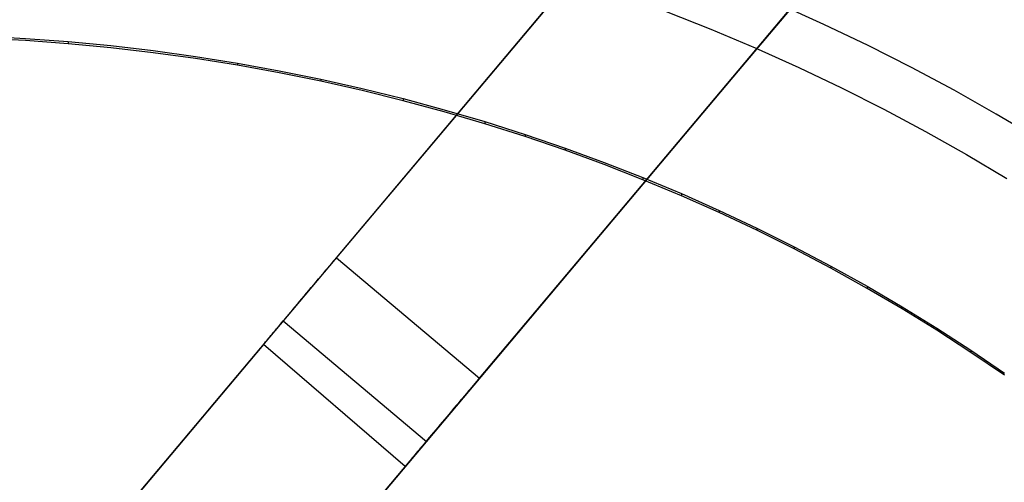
# Model space of a CAD drawing. Header units: millimetres. Extents: x -505 to -17, y -1389 to -929.
# Tile 32 of 41: x -245 to -119, y -1056 to -997. Entities that reach past the tile are written whole.
import ezdxf

# ---------------------------------------------------------------- set-up
doc = ezdxf.new("R2010")
doc.units = ezdxf.units.MM
doc.layers.add('Herman dining chair wood', color=7, linetype='Continuous', true_color=0x000000)

msp = doc.modelspace()

# ---------------------------------------------------------------- linework, layer by layer
at = {"layer": 'Herman dining chair wood'}
for p, q in [((-434.32, -1300.13, 602.6), (-156.49, -970.07, 602.6)), ((-204.68, -1027.33, 624.57), (-156.73, -970.37, 624.57)), ((-416.17, -1315.84, 602.6), (-137.94, -985.3, 602.6)), ((-137.18, -984.41, 535.25), (-153.13, -1003.35, 542.89)), ((-186.32, -1042.78, 624.57), (-138.18, -985.6, 624.57)), ((-171.66, -988.1, 542.97), (-187.75, -1007.21, 549.73)), ((-142.14, -997.41, 802.9), (-147.89, -994.84, 801.23)), ((-162.37, -995.78, 801.84), (-156.63, -998.04, 803.31)), ((-136.48, -1000.1, 804.65), (-142.14, -997.41, 802.9)), ((-250.06, -998.93, 644.19), (-244.58, -999.22, 644.25)), ((-244.58, -999.49, 634.26), (-250.06, -999.2, 634.2)), ((-244.58, -999.22, 644.25), (-239.11, -999.62, 644.34)), ((-156.63, -998.04, 803.31), (-150.96, -1000.42, 804.86)), ((-239.11, -999.89, 634.34), (-244.58, -999.49, 634.26)), ((-239.11, -999.62, 644.34), (-233.65, -1000.14, 644.45)), ((-239.11, -999.62, 644.34), (-239.11, -999.89, 634.34)), ((-233.65, -1000.41, 634.45), (-239.11, -999.89, 634.34)), ((-233.65, -1000.14, 644.45), (-228.21, -1000.77, 644.58)), ((-228.21, -1001.04, 634.58), (-233.65, -1000.41, 634.45)), ((-150.96, -1000.42, 804.86), (-145.37, -1002.92, 806.49)), ((-130.91, -1002.92, 806.49), (-136.48, -1000.1, 804.65)), ((-228.21, -1000.77, 644.58), (-222.78, -1001.52, 644.73)), ((-222.78, -1001.79, 634.73), (-228.21, -1001.04, 634.58)), ((-222.78, -1001.52, 644.73), (-217.37, -1002.38, 644.91)), ((-217.37, -1002.65, 634.91), (-222.78, -1001.79, 634.73)), ((-217.37, -1002.38, 644.91), (-212.02, -1003.35, 645.11)), ((-217.37, -1002.38, 644.91), (-217.37, -1002.65, 634.91)), ((-212.02, -1003.62, 635.11), (-217.37, -1002.65, 634.91)), ((-145.37, -1002.92, 806.49), (-139.87, -1005.54, 808.19)), ((-125.42, -1005.85, 808.4), (-130.91, -1002.92, 806.49)), ((-212.02, -1003.35, 645.11), (-206.69, -1004.43, 645.33)), ((-206.69, -1004.7, 635.33), (-212.02, -1003.62, 635.11)), ((-153.13, -1003.35, 542.89), (-169.24, -1022.49, 549.68)), ((-206.69, -1004.43, 645.33), (-201.39, -1005.62, 645.57)), ((-206.69, -1004.43, 645.33), (-206.69, -1004.7, 635.33)), ((-201.39, -1005.89, 635.57), (-206.69, -1004.7, 635.33)), ((-139.87, -1005.54, 808.19), (-134.44, -1008.28, 809.98)), ((-201.39, -1005.62, 645.57), (-196.11, -1006.93, 645.84)), ((-196.11, -1007.2, 635.83), (-201.39, -1005.89, 635.57)), ((-120.02, -1008.91, 810.38), (-125.42, -1005.85, 808.4)), ((-187.75, -1007.21, 549.73), (-203.98, -1026.49, 555.63)), ((-196.11, -1006.93, 645.84), (-190.87, -1008.35, 646.12)), ((-196.11, -1006.93, 645.84), (-196.11, -1007.2, 635.83)), ((-190.87, -1008.61, 636.11), (-196.11, -1007.2, 635.83)), ((-190.87, -1008.35, 646.12), (-185.66, -1009.88, 646.43)), ((-185.66, -1010.15, 636.42), (-190.87, -1008.61, 636.11)), ((-134.44, -1008.28, 809.98), (-129.1, -1011.13, 811.83)), ((-114.71, -1012.07, 812.45), (-120.02, -1008.91, 810.38)), ((-185.66, -1009.88, 646.43), (-180.48, -1011.52, 646.75)), ((-185.66, -1009.88, 646.43), (-185.66, -1010.15, 636.42)), ((-180.48, -1011.79, 636.74), (-185.66, -1010.15, 636.42)), ((-180.48, -1011.52, 646.75), (-175.35, -1013.27, 647.1)), ((-180.48, -1011.52, 646.75), (-180.48, -1011.79, 636.74)), ((-175.35, -1013.54, 637.09), (-180.48, -1011.79, 636.74)), ((-129.1, -1011.13, 811.83), (-123.85, -1014.1, 813.77)), ((-175.35, -1013.27, 647.1), (-170.33, -1015.11, 647.46)), ((-175.35, -1013.27, 647.1), (-175.35, -1013.54, 637.09)), ((-170.33, -1015.38, 637.44), (-175.35, -1013.54, 637.09)), ((-123.85, -1014.1, 813.77), (-118.68, -1017.19, 815.77)), ((-170.33, -1015.11, 647.46), (-165.36, -1017.06, 647.83)), ((-165.36, -1017.33, 637.82), (-170.33, -1015.38, 637.44)), ((-165.36, -1017.06, 647.83), (-160.43, -1019.11, 648.23)), ((-165.36, -1017.06, 647.83), (-165.36, -1017.33, 637.82)), ((-160.43, -1019.38, 638.21), (-165.36, -1017.33, 637.82)), ((-160.43, -1019.11, 648.23), (-155.56, -1021.27, 648.64)), ((-160.43, -1019.11, 648.23), (-160.43, -1019.38, 638.21)), ((-155.56, -1021.54, 638.61), (-160.43, -1019.38, 638.21)), ((-155.56, -1021.27, 648.64), (-150.73, -1023.54, 649.06)), ((-155.56, -1021.27, 648.64), (-155.56, -1021.54, 638.61)), ((-150.73, -1023.81, 639.04), (-155.56, -1021.54, 638.61)), ((-169.24, -1022.49, 549.68), (-185.49, -1041.8, 555.59)), ((-150.73, -1023.54, 649.06), (-145.95, -1025.92, 649.5)), ((-150.73, -1023.54, 649.06), (-150.73, -1023.81, 639.04)), ((-145.95, -1026.19, 639.48), (-150.73, -1023.81, 639.04)), ((-203.98, -1026.49, 555.63), (-220.33, -1045.91, 560.66)), ((-145.95, -1025.92, 649.5), (-141.24, -1028.4, 649.96)), ((-145.95, -1025.92, 649.5), (-145.95, -1026.19, 639.48)), ((-141.24, -1028.67, 639.93), (-145.95, -1026.19, 639.48)), ((-205.67, -1028.5, 624.65), (-205.34, -1028.11, 624.6)), ((-205.34, -1028.11, 624.6), (-205.01, -1027.72, 624.58)), ((-205.01, -1027.72, 624.58), (-204.68, -1027.33, 624.57)), ((-204.68, -1027.33, 624.57), (-186.32, -1042.78, 624.57)), ((-206.64, -1029.66, 624.88), (-206.32, -1029.27, 624.78)), ((-206.32, -1029.27, 624.78), (-206, -1028.89, 624.71)), ((-206, -1028.89, 624.71), (-205.67, -1028.5, 624.65)), ((-141.24, -1028.4, 649.96), (-136.58, -1030.99, 650.43)), ((-141.24, -1028.4, 649.96), (-141.24, -1028.67, 639.93)), ((-136.58, -1031.26, 640.39), (-141.24, -1028.67, 639.93)), ((-207.91, -1031.16, 625.43), (-207.6, -1030.79, 625.27)), ((-207.6, -1030.79, 625.27), (-207.28, -1030.42, 625.12)), ((-207.28, -1030.42, 625.12), (-206.97, -1030.04, 624.99)), ((-206.97, -1030.04, 624.99), (-206.64, -1029.66, 624.88)), ((-208.82, -1032.25, 626.01), (-208.52, -1031.89, 625.8)), ((-208.52, -1031.89, 625.8), (-208.22, -1031.53, 625.61)), ((-208.22, -1031.53, 625.61), (-207.91, -1031.16, 625.43)), ((-136.58, -1030.99, 650.43), (-132.08, -1033.63, 650.9)), ((-136.58, -1030.99, 650.43), (-136.58, -1031.26, 640.39)), ((-132.08, -1033.9, 640.86), (-136.58, -1031.26, 640.39)), ((-209.97, -1033.61, 627.01), (-209.69, -1033.28, 626.74)), ((-209.69, -1033.28, 626.74), (-209.41, -1032.94, 626.48)), ((-209.41, -1032.94, 626.48), (-209.12, -1032.6, 626.24)), ((-209.12, -1032.6, 626.24), (-208.82, -1032.25, 626.01)), ((-211.02, -1034.86, 628.25), (-210.77, -1034.56, 627.92)), ((-210.77, -1034.56, 627.92), (-210.51, -1034.25, 627.6)), ((-210.51, -1034.25, 627.6), (-210.24, -1033.93, 627.3)), ((-210.24, -1033.93, 627.3), (-209.97, -1033.61, 627.01)), ((-132.08, -1033.63, 650.9), (-127.65, -1036.37, 651.38)), ((-132.08, -1033.63, 650.9), (-132.08, -1033.9, 640.86)), ((-127.65, -1036.64, 641.34), (-132.08, -1033.9, 640.86)), ((-211.95, -1035.96, 629.69), (-211.73, -1035.7, 629.31)), ((-211.73, -1035.7, 629.31), (-211.5, -1035.43, 628.94)), ((-211.51, -1035.44, 628.96), (-193.15, -1050.9, 628.96)), ((-211.5, -1035.43, 628.94), (-211.26, -1035.15, 628.59)), ((-211.26, -1035.15, 628.59), (-211.02, -1034.86, 628.25)), ((-213.09, -1037.32, 632.19), (-212.93, -1037.12, 631.74)), ((-212.93, -1037.12, 631.74), (-212.75, -1036.91, 631.31)), ((-212.75, -1036.91, 631.31), (-212.56, -1036.69, 630.89)), ((-212.56, -1036.69, 630.89), (-212.37, -1036.46, 630.48)), ((-212.37, -1036.46, 630.48), (-212.16, -1036.22, 630.08)), ((-212.16, -1036.22, 630.08), (-211.95, -1035.96, 629.69)), ((-127.65, -1036.37, 651.38), (-123.29, -1039.2, 651.87)), ((-127.65, -1036.37, 651.38), (-127.65, -1036.64, 641.34)), ((-123.29, -1039.47, 641.82), (-127.65, -1036.64, 641.34)), ((-214.06, -1038.47, 635.97), (-213.98, -1038.37, 635.48)), ((-213.98, -1038.37, 635.48), (-213.88, -1038.26, 634.99)), ((-213.88, -1038.26, 634.99), (-213.78, -1038.13, 634.51)), ((-213.78, -1038.13, 634.51), (-213.66, -1037.99, 634.03)), ((-213.66, -1037.99, 634.03), (-213.53, -1037.84, 633.56)), ((-213.53, -1037.84, 633.56), (-213.4, -1037.68, 633.09)), ((-213.4, -1037.68, 633.09), (-213.25, -1037.5, 632.63)), ((-213.25, -1037.5, 632.63), (-213.09, -1037.32, 632.19)), ((-214.06, -1038.47, 635.97), (-261.03, -1094.27, 636.71)), ((-195.85, -1054.1, 637.1), (-214.06, -1038.47, 635.97)), ((-123.29, -1039.2, 651.87), (-118.99, -1042.14, 652.37)), ((-123.29, -1039.2, 651.87), (-123.29, -1039.47, 641.82)), ((-118.99, -1042.41, 642.32), (-123.29, -1039.47, 641.82)), ((-185.49, -1041.8, 555.59), (-201.86, -1061.25, 560.63)), ((-186.98, -1043.57, 624.6), (-186.65, -1043.18, 624.58)), ((-186.65, -1043.18, 624.58), (-186.32, -1042.78, 624.57)), ((-188.3, -1045.13, 624.88), (-187.97, -1044.74, 624.79)), ((-187.97, -1044.74, 624.79), (-187.64, -1044.35, 624.71)), ((-187.64, -1044.35, 624.71), (-187.31, -1043.96, 624.65)), ((-187.31, -1043.96, 624.65), (-186.98, -1043.57, 624.6)), ((-220.33, -1045.91, 560.66), (-236.78, -1065.46, 564.8)), ((-189.26, -1046.27, 625.28), (-188.94, -1045.89, 625.13)), ((-188.94, -1045.89, 625.13), (-188.62, -1045.51, 625)), ((-188.62, -1045.51, 625), (-188.3, -1045.13, 624.88)), ((-190.18, -1047.37, 625.82), (-189.88, -1047.01, 625.62)), ((-189.88, -1047.01, 625.62), (-189.57, -1046.64, 625.44)), ((-189.57, -1046.64, 625.44), (-189.26, -1046.27, 625.28)), ((-191.36, -1048.77, 626.77), (-191.07, -1048.43, 626.51)), ((-191.07, -1048.43, 626.51), (-190.78, -1048.08, 626.26)), ((-190.78, -1048.08, 626.26), (-190.49, -1047.73, 626.03)), ((-190.49, -1047.73, 626.03), (-190.18, -1047.37, 625.82)), ((-192.44, -1050.05, 627.96), (-192.18, -1049.74, 627.64)), ((-192.18, -1049.74, 627.64), (-191.91, -1049.42, 627.33)), ((-191.91, -1049.42, 627.33), (-191.64, -1049.1, 627.04)), ((-191.64, -1049.1, 627.04), (-191.36, -1048.77, 626.77)), ((-193.4, -1051.2, 629.36), (-193.17, -1050.92, 628.99)), ((-193.17, -1050.92, 628.99), (-192.94, -1050.64, 628.64)), ((-192.94, -1050.64, 628.64), (-192.69, -1050.35, 628.29)), ((-192.69, -1050.35, 628.29), (-192.44, -1050.05, 627.96)), ((-194.42, -1052.4, 631.39), (-194.23, -1052.18, 630.96)), ((-194.23, -1052.18, 630.96), (-194.04, -1051.95, 630.55)), ((-194.04, -1051.95, 630.55), (-193.84, -1051.71, 630.14)), ((-193.84, -1051.71, 630.14), (-193.62, -1051.46, 629.75)), ((-193.62, -1051.46, 629.75), (-193.4, -1051.2, 629.36)), ((-195.44, -1053.62, 634.61), (-195.33, -1053.48, 634.13)), ((-195.33, -1053.48, 634.13), (-195.2, -1053.33, 633.66)), ((-195.2, -1053.33, 633.66), (-195.06, -1053.17, 633.19)), ((-195.06, -1053.17, 633.19), (-194.92, -1053, 632.72)), ((-194.92, -1053, 632.72), (-194.76, -1052.81, 632.27)), ((-194.76, -1052.81, 632.27), (-194.6, -1052.61, 631.83)), ((-194.6, -1052.61, 631.83), (-194.42, -1052.4, 631.39)), ((-195.85, -1054.1, 637.1), (-245.35, -1112.9, 637.29)), ((-195.85, -1054.1, 637.1), (-195.79, -1054.03, 636.6)), ((-195.79, -1054.03, 636.6), (-195.72, -1053.95, 636.09)), ((-195.72, -1053.95, 636.09), (-195.64, -1053.85, 635.6)), ((-195.64, -1053.85, 635.6), (-195.54, -1053.74, 635.1)), ((-195.54, -1053.74, 635.1), (-195.44, -1053.62, 634.61))]:
    msp.add_line(p, q, dxfattribs=at)

doc.saveas('drawing.dxf')
